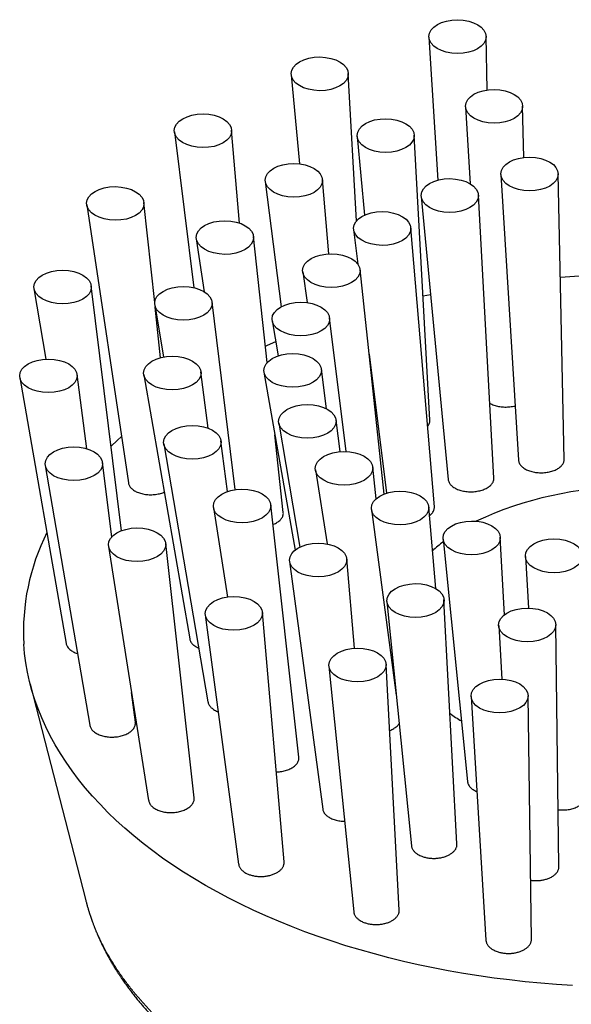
# Model space of a CAD drawing. Header units: millimetres. Extents: x 8 to 1267, y 12 to 1009.
# Tile 64 of 71: x 893 to 925, y 951 to 1008. Entities that reach past the tile are written whole.
import ezdxf

# ---------------------------------------------------------------- set-up
doc = ezdxf.new("R2010")
doc.units = ezdxf.units.MM

msp = doc.modelspace()

# ---------------------------------------------------------------- linework, layer by layer
at = {"color": 7, "linetype": 'Continuous', "lineweight": 30}
for p, q in [((916.773, 1007.167), (917.28, 998.908)), ((920.139, 1004.122), (920.074, 1007.207)), ((908.807, 1005.001), (909.298, 999.849)), ((912.578, 996.55), (912.11, 1005.075)), ((918.887, 1003.142), (919.159, 998.698)), ((922.25, 1000.222), (922.188, 1003.182)), ((905.818, 996.427), (905.365, 1001.803)), ((902.058, 1001.698), (903.188, 992.695)), ((912.621, 1001.435), (913.054, 996.891)), ((916.827, 985.047), (915.924, 1001.508)), ((920.937, 999.232), (921.949, 982.732)), ((924.593, 982.775), (924.243, 999.272)), ((907.312, 998.833), (908.222, 991.591)), ((910.981, 994.651), (910.619, 998.939)), ((916.323, 997.971), (917.883, 981.617)), ((920.528, 981.697), (919.632, 998.044)), ((896.987, 997.481), (899.395, 981.418)), ((900.919, 991.837), (900.296, 997.616)), ((917.085, 980.036), (915.726, 996.156)), ((907.418, 988.363), (906.633, 995.648)), ((912.413, 996.051), (912.664, 994.053)), ((903.323, 995.514), (903.781, 992.462)), ((909.476, 993.602), (909.741, 991.83)), ((914.189, 980.773), (912.791, 993.737)), ((898.998, 978.653), (897.25, 992.797)), ((893.939, 992.64), (894.618, 988.567)), ((916.434, 992.215), (916.863, 992.305)), ((900.926, 991.703), (901.429, 988.683)), ((901.263, 988.646), (900.949, 991.565)), ((905.576, 981.026), (904.237, 991.861)), ((907.71, 990.793), (908.05, 988.751)), ((911.981, 983.232), (911.027, 990.951)), ((913.318, 988.845), (914.326, 980.822)), ((896.991, 983.392), (896.433, 987.675)), ((900.283, 987.661), (902.943, 972.402)), ((904.019, 984.573), (903.595, 987.834)), ((907.237, 987.815), (909.03, 977.531)), ((910.852, 985.701), (910.554, 987.987)), ((893.122, 987.503), (895.801, 972.135)), ((908.089, 984.871), (909.318, 977.712)), ((911.635, 983.224), (911.404, 985.048)), ((908.352, 979.707), (907.868, 984.197)), ((901.44, 983.664), (903.998, 968.758)), ((905.12, 980.914), (904.75, 983.841)), ((898.446, 978.301), (897.902, 982.598)), ((894.592, 982.422), (897.168, 967.41)), ((910.208, 982.164), (910.883, 977.891)), ((913.725, 980.501), (913.52, 982.331)), ((904.317, 979.987), (905.133, 974.823)), ((909.256, 965.573), (907.624, 980.153)), ((913.448, 979.879), (914.884, 969.156)), ((917.168, 975.308), (916.758, 980.02)), ((903.2, 963.227), (901.556, 977.911)), ((917.589, 978.173), (918.999, 964.171)), ((921.135, 973.796), (920.896, 978.274)), ((898.249, 977.745), (900.569, 963.061)), ((908.717, 976.88), (910.632, 962.574)), ((912.47, 971.864), (912.021, 977.02)), ((922.349, 977.161), (922.53, 974.186)), ((914.34, 974.555), (915.76, 960.456)), ((918.394, 960.555), (917.642, 974.656)), ((908.402, 959.524), (907.147, 973.932)), ((903.843, 973.791), (905.772, 959.384)), ((920.804, 973.172), (920.992, 970.077)), ((924.288, 959.245), (924.104, 973.221)), ((910.993, 970.831), (912.422, 956.631)), ((915.052, 956.731), (914.294, 970.931)), ((893.718, 969.789), (896.935, 957.29)), ((899.8, 967.589), (899.584, 969.301)), ((919.21, 969.065), (920.066, 954.99)), ((922.695, 955.039), (922.51, 969.114)), ((896.939, 957.291), (896.94, 957.288))]:
    msp.add_line(p, q, dxfattribs=at)
at = {"color": 7, "linetype": 'Continuous', "lineweight": 30, "flags": 128}
for points in [[(924.37, 993.307), (925.181, 993.356), (925.783, 993.385)], [(907.315, 989.32), (907.431, 989.371), (907.913, 989.578)], [(898.395, 983.532), (898.756, 983.874), (898.994, 984.092)], [(925.063, 952.384), (924.152, 952.441), (923.244, 952.512), (922.339, 952.597), (921.438, 952.696), (920.542, 952.809), (919.652, 952.936), (918.767, 953.076), (917.889, 953.23), (917.018, 953.397), (916.155, 953.578), (915.3, 953.772), (914.454, 953.978), (913.618, 954.198), (912.791, 954.431), (911.976, 954.676), (911.171, 954.934), (910.378, 955.204), (909.598, 955.486), (908.83, 955.78), (908.076, 956.086), (907.336, 956.404), (906.61, 956.732), (905.899, 957.072), (905.203, 957.422), (904.523, 957.783), (903.859, 958.155), (903.213, 958.536), (902.583, 958.927), (901.971, 959.328), (901.377, 959.738), (900.802, 960.158), (900.245, 960.585), (899.708, 961.022), (899.19, 961.466), (898.692, 961.918), (898.215, 962.378), (897.758, 962.845), (897.322, 963.318), (896.908, 963.799), (896.515, 964.285), (896.144, 964.778), (895.794, 965.276), (895.467, 965.779), (895.163, 966.287), (894.881, 966.799), (894.623, 967.316), (894.387, 967.836), (894.175, 968.36), (893.986, 968.887), (893.82, 969.417), (893.678, 969.949), (893.56, 970.483), (893.466, 971.019), (893.396, 971.556), (893.349, 972.094), (893.349, 972.094)]]:
    msp.add_lwpolyline(points, dxfattribs=at)
at = {"color": 7, "linetype": 'Continuous', "lineweight": 30}
for centre, radius, start, end in [((928.321, 960.343), 20.817, 64.6485, 115.0503), ((906.134, 972.812), 12.805, 153.4078, 183.2151), ((923.506, 970.319), 9.7, 127.4704, 132.3007), ((924.753, 977.776), 11.814, 235.092, 238.8829)]:
    msp.add_arc(centre, radius, start, end, dxfattribs=at)
for centre, major_axis, ratio in [((918.423, 1007.198), (1.651, -0.006), 0.591419), ((910.458, 1005.05), (1.653, -0.01), 0.589668), ((920.537, 1003.173), (1.651, -0.006), 0.591419), ((903.71, 1001.762), (1.657, -0.011), 0.587421), ((914.272, 1001.483), (1.653, -0.01), 0.589668), ((922.59, 999.264), (1.654, -0.006), 0.591419), ((908.964, 998.898), (1.657, -0.011), 0.587421), ((917.976, 998.019), (1.656, -0.01), 0.589668), ((898.64, 997.56), (1.66, -0.009), 0.585288), ((914.068, 996.115), (1.659, -0.011), 0.587421), ((904.976, 995.593), (1.66, -0.009), 0.585288), ((911.132, 993.682), (1.662, -0.009), 0.585288), ((895.593, 992.73), (1.662, -0.005), 0.583828), ((902.58, 991.794), (1.662, -0.005), 0.583828), ((909.367, 990.884), (1.664, -0.005), 0.583828), ((901.937, 987.76), (1.662, 0.001), 0.583415), ((908.894, 987.913), (1.665, 0.001), 0.583415), ((894.776, 987.601), (1.662, 0.001), 0.583415), ((909.745, 984.972), (1.664, 0.006), 0.584152), ((903.093, 983.765), (1.661, 0.006), 0.584152), ((896.245, 982.523), (1.661, 0.006), 0.584152), ((911.862, 982.26), (1.662, 0.01), 0.585854), ((905.969, 980.083), (1.659, 0.01), 0.585854), ((915.101, 979.963), (1.658, 0.011), 0.588082), ((919.242, 978.237), (1.655, 0.009), 0.590246), ((899.901, 977.841), (1.659, 0.01), 0.585854), ((910.367, 976.963), (1.656, 0.011), 0.588082), ((924.001, 977.2), (1.653, 0.005), 0.591756), ((915.99, 974.619), (1.653, 0.009), 0.590246), ((905.494, 973.875), (1.656, 0.011), 0.588082), ((922.453, 973.21), (1.651, 0.005), 0.591756), ((912.642, 970.895), (1.653, 0.009), 0.590246), ((920.86, 969.103), (1.651, 0.005), 0.591756)]:
    msp.add_ellipse(centre, major_axis=major_axis, ratio=ratio, dxfattribs=at)
for points, knots in [([(920.291, 986.019), (920.295, 986.016), (920.331, 985.994), (920.373, 985.975), (920.41, 985.958)], [0, 0, 0, 0, 0.113929, 1, 1, 1, 1]), ([(920.41, 985.958), (920.45, 985.941), (920.53, 985.908), (920.661, 985.868), (920.798, 985.837), (920.941, 985.814), (921.088, 985.801), (921.236, 985.798), (921.384, 985.804), (921.529, 985.82), (921.655, 985.841), (921.728, 985.86), (921.757, 985.867)], [0, 0, 0, 0, 0.103827, 0.207983, 0.311808, 0.415654, 0.519833, 0.623676, 0.727145, 0.830945, 0.934413, 1, 1, 1, 1]), ([(916.693, 984.69), (916.701, 984.699), (916.731, 984.733), (916.77, 984.796), (916.807, 984.879), (916.827, 984.963), (916.827, 985.019), (916.827, 985.047)], [0, 0, 0, 0, 0.080332, 0.310862, 0.540668, 0.771418, 1, 1, 1, 1]), ([(921.949, 982.732), (921.952, 982.704), (921.959, 982.648), (921.989, 982.565), (922.034, 982.484), (922.096, 982.405), (922.173, 982.331), (922.262, 982.264), (922.362, 982.204), (922.435, 982.17), (922.472, 982.153)], [0, 0, 0, 0, 0.121874, 0.249241, 0.376205, 0.503514, 0.631229, 0.758537, 0.879269, 1, 1, 1, 1]), ([(922.472, 982.153), (922.513, 982.137), (922.593, 982.104), (922.726, 982.066), (922.865, 982.035), (923.009, 982.014), (923.156, 982.003), (923.305, 982), (923.454, 982.008), (923.599, 982.025), (923.741, 982.051), (923.877, 982.086), (924.004, 982.13), (924.123, 982.181), (924.231, 982.24), (924.327, 982.305), (924.41, 982.376), (924.478, 982.452), (924.532, 982.531), (924.569, 982.614), (924.591, 982.696), (924.592, 982.75), (924.592, 982.775)], [0, 0, 0, 0, 0.050322, 0.100804, 0.151125, 0.201456, 0.251948, 0.302278, 0.35243, 0.402743, 0.452894, 0.502908, 0.553082, 0.603097, 0.653136, 0.703334, 0.753374, 0.80359, 0.853964, 0.904181, 0.954652, 1, 1, 1, 1]), ([(899.397, 981.418), (899.399, 981.401), (899.405, 981.356), (899.433, 981.286), (899.476, 981.209), (899.515, 981.162), (899.534, 981.138)], [0, 0, 0, 0, 0.17252, 0.461948, 0.730973, 1, 1, 1, 1]), ([(917.883, 981.617), (917.883, 981.616), (917.883, 981.586), (917.899, 981.529), (917.931, 981.445), (917.98, 981.366), (918.041, 981.292), (918.092, 981.247), (918.118, 981.224)], [0, 0, 0, 0, 0.006293, 0.20945, 0.41325, 0.61641, 0.808205, 1, 1, 1, 1]), ([(918.118, 981.224), (918.148, 981.201), (918.207, 981.156), (918.313, 981.095), (918.429, 981.041), (918.556, 980.996), (918.69, 980.958), (918.831, 980.93), (918.977, 980.912), (919.126, 980.903), (919.276, 980.903), (919.424, 980.913), (919.57, 980.933), (919.71, 980.962), (919.845, 981), (919.971, 981.046), (920.087, 981.1), (920.192, 981.161), (920.285, 981.228), (920.364, 981.3), (920.429, 981.378), (920.479, 981.458), (920.512, 981.542), (920.529, 981.622), (920.528, 981.674), (920.527, 981.697)], [0, 0, 0, 0, 0.0440834, 0.0883069, 0.1323899, 0.1764789, 0.2207089, 0.2647969, 0.3087628, 0.3528699, 0.3968346, 0.4405746, 0.484455, 0.5281942, 0.5717411, 0.6154273, 0.6589742, 0.7024414, 0.7460472, 0.7895152, 0.8330477, 0.8767183, 0.9202518, 0.9639672, 1, 1, 1, 1]), ([(899.534, 981.138), (899.558, 981.113), (899.606, 981.063), (899.697, 980.995), (899.798, 980.933), (899.912, 980.879), (900.036, 980.832), (900.169, 980.794), (900.308, 980.764), (900.453, 980.744), (900.601, 980.734), (900.75, 980.733), (900.899, 980.743), (901.046, 980.761), (901.188, 980.79), (901.323, 980.828), (901.416, 980.858), (901.46, 980.879), (901.465, 980.881)], [0, 0, 0, 0, 0.066043, 0.132297, 0.198341, 0.264377, 0.330622, 0.396659, 0.462827, 0.529206, 0.595374, 0.661503, 0.727843, 0.79397, 0.859852, 0.925946, 0.991827, 1, 1, 1, 1]), ([(907.752, 979.011), (907.762, 979.015), (907.816, 979.034), (907.902, 979.076), (908.009, 979.137), (908.104, 979.205), (908.184, 979.278), (908.25, 979.356), (908.301, 979.437), (908.336, 979.521), (908.353, 979.606), (908.358, 979.669), (908.352, 979.702), (908.351, 979.707)], [0, 0, 0, 0, 0.026872, 0.133184, 0.239838, 0.346148, 0.452003, 0.558197, 0.664051, 0.769738, 0.875762, 0.981451, 1, 1, 1, 1]), ([(916.801, 979.524), (916.825, 979.542), (916.879, 979.583), (916.947, 979.653), (917.007, 979.732), (917.051, 979.814), (917.078, 979.899), (917.089, 979.973), (917.085, 980.019), (917.083, 980.036)], [0, 0, 0, 0, 0.1245945, 0.2804456, 0.4367932, 0.5926468, 0.7487365, 0.9053216, 1, 1, 1, 1]), ([(902.944, 972.402), (902.948, 972.382), (902.957, 972.334), (902.978, 972.288), (902.99, 972.263)], [0, 0, 0, 0, 0.438775, 1, 1, 1, 1]), ([(902.99, 972.263), (903.006, 972.235), (903.037, 972.181), (903.103, 972.104), (903.183, 972.031), (903.277, 971.965), (903.37, 971.911), (903.437, 971.883), (903.464, 971.871)], [0, 0, 0, 0, 0.175639, 0.351841, 0.527483, 0.703091, 0.879258, 1, 1, 1, 1]), ([(895.802, 972.136), (895.804, 972.122), (895.81, 972.082), (895.827, 972.043), (895.838, 972.017)], [0, 0, 0, 0, 0.337759, 1, 1, 1, 1]), ([(895.838, 972.017), (895.852, 971.989), (895.88, 971.934), (895.943, 971.856), (896.019, 971.783), (896.109, 971.715), (896.211, 971.654), (896.325, 971.601), (896.408, 971.567), (896.455, 971.554), (896.457, 971.553)], [0, 0, 0, 0, 0.141517, 0.283488, 0.425007, 0.566501, 0.708443, 0.84994, 0.991936, 1, 1, 1, 1]), ([(903.999, 968.759), (904, 968.752), (904.004, 968.717), (904.027, 968.653), (904.068, 968.572), (904.123, 968.496), (904.169, 968.45), (904.192, 968.427)], [0, 0, 0, 0, 0.054635, 0.300569, 0.545717, 0.772858, 1, 1, 1, 1]), ([(904.192, 968.427), (904.219, 968.403), (904.275, 968.355), (904.374, 968.292), (904.48, 968.236), (904.557, 968.207), (904.593, 968.193)], [0, 0, 0, 0, 0.257152, 0.515129, 0.772286, 1, 1, 1, 1]), ([(897.17, 967.41), (897.17, 967.405), (897.174, 967.37), (897.196, 967.307), (897.237, 967.226), (897.291, 967.15), (897.337, 967.104), (897.36, 967.081)], [0, 0, 0, 0, 0.048725, 0.296186, 0.542855, 0.771427, 1, 1, 1, 1]), ([(897.36, 967.081), (897.387, 967.057), (897.442, 967.01), (897.541, 966.946), (897.651, 966.889), (897.772, 966.84), (897.901, 966.799), (898.037, 966.767), (898.18, 966.745), (898.326, 966.732), (898.474, 966.729), (898.623, 966.736), (898.77, 966.752), (898.914, 966.778), (899.052, 966.814), (899.183, 966.859), (899.305, 966.911), (899.417, 966.972), (899.517, 967.039), (899.604, 967.113), (899.676, 967.191), (899.733, 967.274), (899.774, 967.359), (899.798, 967.446), (899.807, 967.523), (899.8, 967.571), (899.798, 967.589)], [0, 0, 0, 0, 0.042031, 0.084196, 0.126227, 0.16825, 0.210407, 0.252431, 0.294609, 0.336919, 0.379097, 0.42149, 0.464016, 0.506409, 0.54893, 0.591588, 0.634109, 0.676618, 0.719263, 0.761771, 0.80413, 0.846626, 0.888984, 0.931126, 0.973403, 1, 1, 1, 1]), ([(914.498, 967.112), (914.54, 967.128), (914.624, 967.161), (914.737, 967.222), (914.839, 967.288), (914.928, 967.362), (915, 967.435), (915.035, 967.486), (915.05, 967.508)], [0, 0, 0, 0, 0.1713, 0.343434, 0.515807, 0.68873, 0.861099, 1, 1, 1, 1]), ([(907.95, 964.715), (907.984, 964.716), (908.067, 964.718), (908.199, 964.732), (908.343, 964.756), (908.482, 964.79), (908.614, 964.833), (908.738, 964.885), (908.852, 964.945), (908.954, 965.011), (909.044, 965.084), (909.119, 965.162), (909.179, 965.245), (909.223, 965.331), (909.25, 965.419), (909.261, 965.5), (909.256, 965.551), (909.254, 965.573)], [0, 0, 0, 0, 0.047062, 0.116161, 0.185479, 0.25458, 0.323977, 0.393595, 0.462992, 0.532488, 0.602207, 0.671702, 0.741056, 0.810632, 0.879984, 0.949019, 1, 1, 1, 1]), ([(919.001, 964.171), (919.002, 964.16), (919.004, 964.119), (919.025, 964.049), (919.065, 963.962), (919.121, 963.879), (919.193, 963.801), (919.278, 963.728), (919.375, 963.663), (919.464, 963.614), (919.523, 963.589), (919.544, 963.58)], [0, 0, 0, 0, 0.047959, 0.176076, 0.304604, 0.432718, 0.560214, 0.688119, 0.815612, 0.93455, 1, 1, 1, 1]), ([(900.832, 962.664), (900.863, 962.642), (900.925, 962.597), (901.034, 962.539), (901.152, 962.488), (901.28, 962.446), (901.415, 962.412), (901.556, 962.387), (901.701, 962.373), (901.849, 962.368), (901.997, 962.373), (902.144, 962.388), (902.288, 962.412), (902.427, 962.446), (902.559, 962.489), (902.682, 962.54), (902.796, 962.6), (902.898, 962.666), (902.987, 962.739), (903.063, 962.817), (903.122, 962.899), (903.167, 962.985), (903.194, 963.073), (903.206, 963.154), (903.201, 963.205), (903.198, 963.227)], [0, 0, 0, 0, 0.04361, 0.08736, 0.130971, 0.174575, 0.218317, 0.261923, 0.305657, 0.349529, 0.393265, 0.43723, 0.481335, 0.525302, 0.569457, 0.613753, 0.657909, 0.702129, 0.74649, 0.790709, 0.83484, 0.879112, 0.923241, 0.967169, 1, 1, 1, 1]), ([(924.244, 962.535), (924.267, 962.532), (924.337, 962.522), (924.459, 962.517), (924.607, 962.519), (924.754, 962.531), (924.897, 962.552), (925.037, 962.584), (925.169, 962.624), (925.294, 962.673), (925.409, 962.73), (925.513, 962.795), (925.604, 962.867), (925.682, 962.944), (925.745, 963.026), (925.792, 963.112), (925.823, 963.2), (925.838, 963.274), (925.835, 963.317), (925.835, 963.331)], [0, 0, 0, 0, 0.029002, 0.091429, 0.154054, 0.216481, 0.278945, 0.341606, 0.404071, 0.466775, 0.529677, 0.592383, 0.655421, 0.718659, 0.781698, 0.845016, 0.908536, 0.971854, 1, 1, 1, 1]), ([(900.57, 963.061), (900.57, 963.058), (900.572, 963.027), (900.593, 962.967), (900.631, 962.882), (900.686, 962.803), (900.752, 962.73), (900.805, 962.686), (900.832, 962.664)], [0, 0, 0, 0, 0.016354, 0.218688, 0.421671, 0.624002, 0.812001, 1, 1, 1, 1]), ([(910.634, 962.574), (910.637, 962.553), (910.644, 962.503), (910.675, 962.424), (910.722, 962.34), (910.786, 962.261), (910.863, 962.188), (910.95, 962.122), (911.015, 962.084), (911.048, 962.064)], [0, 0, 0, 0, 0.108651, 0.261282, 0.413127, 0.56546, 0.717302, 0.858651, 1, 1, 1, 1]), ([(911.048, 962.064), (911.085, 962.046), (911.159, 962.008), (911.284, 961.961), (911.415, 961.922), (911.554, 961.893), (911.698, 961.874), (911.812, 961.864), (911.878, 961.865), (911.895, 961.865)], [0, 0, 0, 0, 0.157389, 0.31528, 0.47267, 0.630041, 0.787913, 0.945287, 1, 1, 1, 1]), ([(915.761, 960.456), (915.762, 960.445), (915.765, 960.411), (915.779, 960.356), (915.804, 960.291), (915.839, 960.227), (915.883, 960.165), (915.935, 960.106), (915.994, 960.05), (916.063, 959.997), (916.144, 959.944), (916.241, 959.892), (916.316, 959.861), (916.354, 959.845)], [0, 0, 0, 0, 0.047066, 0.136913, 0.22676, 0.319242, 0.411724, 0.501134, 0.590545, 0.68258, 0.774615, 0.886678, 1, 1, 1, 1]), ([(916.354, 959.845), (916.385, 959.834), (916.447, 959.811), (916.547, 959.783), (916.65, 959.76), (916.757, 959.742), (916.865, 959.73), (916.974, 959.723), (917.086, 959.721), (917.197, 959.726), (917.306, 959.736), (917.413, 959.751), (917.52, 959.772), (917.623, 959.798), (917.721, 959.829), (917.816, 959.865), (917.905, 959.906), (917.989, 959.951), (918.066, 960), (918.136, 960.053), (918.199, 960.109), (918.254, 960.169), (918.3, 960.23), (918.337, 960.294), (918.366, 960.36), (918.385, 960.427), (918.395, 960.492), (918.394, 960.535), (918.394, 960.555)], [0, 0, 0, 0, 0.037806, 0.075611, 0.114516, 0.153422, 0.191227, 0.229032, 0.267931, 0.306831, 0.34471, 0.382589, 0.421559, 0.460528, 0.498592, 0.536656, 0.575814, 0.614972, 0.653229, 0.691487, 0.730849, 0.77021, 0.808585, 0.84696, 0.88645, 0.92594, 0.964305, 1, 1, 1, 1]), ([(905.773, 959.384), (905.774, 959.379), (905.776, 959.35), (905.79, 959.3), (905.815, 959.235), (905.85, 959.172), (905.892, 959.112), (905.944, 959.053), (906.01, 958.993), (906.089, 958.932), (906.154, 958.894), (906.187, 958.875)], [0, 0, 0, 0, 0.0287464, 0.1450121, 0.2612775, 0.3736461, 0.4860144, 0.601679, 0.7173433, 0.8578867, 1, 1, 1, 1]), ([(906.187, 958.875), (906.215, 958.861), (906.269, 958.833), (906.359, 958.796), (906.454, 958.762), (906.554, 958.734), (906.656, 958.712), (906.762, 958.694), (906.871, 958.682), (906.981, 958.675), (907.091, 958.674), (907.201, 958.679), (907.312, 958.689), (907.42, 958.704), (907.526, 958.725), (907.629, 958.751), (907.728, 958.783), (907.824, 958.819), (907.913, 958.86), (907.996, 958.905), (908.074, 958.954), (908.145, 959.007), (908.207, 959.063), (908.262, 959.122), (908.309, 959.184), (908.347, 959.248), (908.375, 959.313), (908.394, 959.379), (908.404, 959.446), (908.406, 959.495), (908.402, 959.52), (908.402, 959.524)], [0, 0, 0, 0, 0.034773, 0.069547, 0.105332, 0.141117, 0.17589, 0.210663, 0.246441, 0.282219, 0.31708, 0.351941, 0.387804, 0.423668, 0.458708, 0.493748, 0.529797, 0.565845, 0.601051, 0.636258, 0.672482, 0.708706, 0.743991, 0.779277, 0.815589, 0.851902, 0.887146, 0.922389, 0.958664, 0.994939, 1, 1, 1, 1]), ([(922.65, 958.458), (922.655, 958.457), (922.695, 958.45), (922.773, 958.443), (922.882, 958.435), (922.992, 958.434), (923.103, 958.439), (923.213, 958.449), (923.32, 958.464), (923.425, 958.485), (923.528, 958.511), (923.626, 958.543), (923.719, 958.579), (923.807, 958.619), (923.89, 958.665), (923.967, 958.714), (924.036, 958.767), (924.097, 958.823), (924.151, 958.882), (924.197, 958.944), (924.233, 959.008), (924.261, 959.073), (924.279, 959.14), (924.288, 959.198), (924.287, 959.233), (924.286, 959.245)], [0, 0, 0, 0, 0.005718, 0.052243, 0.097454, 0.142666, 0.18919, 0.235714, 0.280957, 0.326201, 0.372749, 0.419298, 0.464717, 0.510137, 0.556862, 0.603588, 0.649247, 0.694906, 0.741881, 0.788855, 0.834712, 0.880569, 0.927754, 0.974939, 1, 1, 1, 1]), ([(896.935, 957.29), (896.942, 957.263), (896.957, 957.207), (896.979, 957.127), (897.001, 957.046), (897.022, 956.969), (897.043, 956.896), (897.063, 956.83), (897.08, 956.773), (897.094, 956.725), (897.108, 956.68), (897.122, 956.635), (897.142, 956.57), (897.17, 956.485), (897.204, 956.381), (897.241, 956.272), (897.28, 956.159), (897.318, 956.054), (897.353, 955.96), (897.382, 955.881), (897.41, 955.81), (897.435, 955.745), (897.459, 955.684), (897.483, 955.623), (897.51, 955.557), (897.539, 955.486), (897.569, 955.413), (897.6, 955.341), (897.634, 955.262), (897.673, 955.172), (897.72, 955.068), (897.77, 954.959), (897.82, 954.851), (897.865, 954.756), (897.904, 954.677), (897.935, 954.615), (897.963, 954.558), (897.988, 954.509), (898.012, 954.461), (898.038, 954.41), (898.068, 954.351), (898.103, 954.286), (898.139, 954.217), (898.176, 954.148), (898.213, 954.08), (898.249, 954.015), (898.283, 953.954), (898.313, 953.9), (898.34, 953.854), (898.362, 953.816), (898.385, 953.775), (898.412, 953.728), (898.447, 953.669), (898.487, 953.602), (898.532, 953.526), (898.584, 953.44), (898.644, 953.343), (898.705, 953.246), (898.762, 953.156), (898.811, 953.08), (898.854, 953.014), (898.895, 952.952), (898.937, 952.89), (898.981, 952.824), (899.04, 952.737), (899.113, 952.632), (899.198, 952.511), (899.281, 952.395), (899.362, 952.285), (899.439, 952.181), (899.516, 952.079), (899.597, 951.973), (899.685, 951.861), (899.776, 951.746), (899.868, 951.631), (899.959, 951.521), (900.047, 951.415), (900.132, 951.314), (900.214, 951.218), (900.299, 951.121), (900.387, 951.021), (900.478, 950.919), (900.571, 950.817), (900.663, 950.717), (900.752, 950.621), (900.84, 950.529), (900.924, 950.441), (901.009, 950.354), (901.095, 950.265), (901.187, 950.173), (901.271, 950.089), (901.348, 950.014), (901.414, 949.949), (901.485, 949.882), (901.558, 949.811), (901.63, 949.743), (901.696, 949.681), (901.753, 949.629), (901.796, 949.589), (901.828, 949.56), (901.852, 949.538), (901.876, 949.516), (901.904, 949.49), (901.936, 949.461), (901.982, 949.42), (902.043, 949.365), (902.12, 949.296), (902.227, 949.202), (902.362, 949.085), (902.526, 948.945), (902.66, 948.833), (902.76, 948.75), (902.82, 948.701), (902.876, 948.655), (902.925, 948.616), (902.966, 948.583), (902.999, 948.556), (903.024, 948.536), (903.043, 948.521), (903.059, 948.508), (903.078, 948.493), (903.108, 948.47), (903.15, 948.437), (903.206, 948.392), (903.273, 948.341), (903.358, 948.275), (903.455, 948.201), (903.567, 948.115), (903.68, 948.031), (903.793, 947.947), (903.906, 947.865), (904.024, 947.78), (904.15, 947.69), (904.285, 947.595), (904.398, 947.516), (904.483, 947.457), (904.534, 947.422), (904.576, 947.394), (904.608, 947.372), (904.632, 947.356), (904.652, 947.342), (904.677, 947.326), (904.712, 947.302), (904.757, 947.272), (904.814, 947.234), (904.881, 947.189), (904.956, 947.14), (905.035, 947.089), (905.114, 947.038), (905.192, 946.987), (905.27, 946.937), (905.429, 946.836), (905.669, 946.687), (905.991, 946.492), (906.232, 946.35), (906.392, 946.258), (906.47, 946.213), (906.546, 946.17), (906.615, 946.131), (906.674, 946.098), (906.717, 946.073), (906.746, 946.057), (906.765, 946.047), (906.78, 946.038), (906.798, 946.028), (906.821, 946.015), (906.856, 945.996), (906.906, 945.969), (906.971, 945.933), (907.049, 945.89), (907.14, 945.841), (907.243, 945.786), (907.359, 945.724), (907.487, 945.657), (907.626, 945.584), (907.772, 945.509), (907.921, 945.434), (908.071, 945.359), (908.222, 945.284), (908.46, 945.167), (908.789, 945.01), (909.239, 944.803), (909.719, 944.59), (910.233, 944.371), (910.695, 944.183), (911.101, 944.023), (911.447, 943.891), (911.787, 943.765), (912.118, 943.646), (912.439, 943.533), (912.75, 943.426), (913.051, 943.326), (913.296, 943.246), (913.487, 943.186), (913.625, 943.142), (913.755, 943.102), (913.872, 943.066), (913.971, 943.035), (914.053, 943.011), (914.117, 942.991), (914.165, 942.977), (914.207, 942.964), (914.255, 942.95), (914.32, 942.931), (914.403, 942.907), (914.504, 942.877), (914.623, 942.843), (914.761, 942.804), (914.918, 942.759), (915.093, 942.711), (915.288, 942.658), (915.484, 942.605), (915.681, 942.554), (915.874, 942.504), (916.079, 942.452), (916.297, 942.398), (916.648, 942.313), (917.128, 942.201), (917.731, 942.069), (918.325, 941.947), (918.91, 941.835), (919.486, 941.732), (920.052, 941.637), (920.627, 941.548), (921.208, 941.464), (921.794, 941.387), (922.368, 941.318), (922.927, 941.257), (923.523, 941.199), (924.159, 941.145), (924.836, 941.095), (925.505, 941.056), (926.167, 941.024), (926.82, 941.002), (927.464, 940.988), (928.046, 940.982), (928.567, 940.982), (929.031, 940.986), (929.5, 940.994), (929.984, 941.007), (930.487, 941.025), (931, 941.049), (931.521, 941.078), (932.05, 941.112), (932.595, 941.154), (933.158, 941.202), (933.718, 941.257), (934.275, 941.317), (934.828, 941.384), (935.394, 941.458), (935.971, 941.54), (936.561, 941.631), (937.162, 941.731), (937.672, 941.823), (938.087, 941.902), (938.4, 941.963), (938.704, 942.025), (938.996, 942.087), (939.276, 942.148), (939.558, 942.211), (939.842, 942.276), (940.125, 942.343), (940.392, 942.408), (940.645, 942.471), (940.885, 942.532), (941.111, 942.591), (941.319, 942.646), (941.511, 942.698), (941.686, 942.747), (941.844, 942.791), (941.983, 942.83), (942.103, 942.865), (942.204, 942.894), (942.293, 942.92), (942.368, 942.943), (942.434, 942.962), (942.49, 942.979), (942.547, 942.996), (942.615, 943.016), (942.702, 943.043), (942.803, 943.074), (942.928, 943.112), (943.074, 943.158), (943.244, 943.212), (943.431, 943.272), (943.636, 943.339), (943.859, 943.413), (944.096, 943.494), (944.346, 943.58), (944.649, 943.688), (944.998, 943.815), (945.386, 943.961), (945.766, 944.109), (946.136, 944.257), (946.495, 944.405), (946.844, 944.554), (947.183, 944.702), (947.5, 944.845), (947.795, 944.981), (948.07, 945.11), (948.337, 945.239), (948.576, 945.357), (948.785, 945.463), (948.962, 945.553), (949.125, 945.638), (949.265, 945.711), (949.382, 945.773), (949.481, 945.826), (949.571, 945.875), (949.654, 945.92), (949.728, 945.961), (949.785, 945.992), (949.824, 946.013), (949.847, 946.026), (949.869, 946.039), (949.895, 946.053), (949.93, 946.073), (949.976, 946.098), (950.032, 946.13), (950.098, 946.167), (950.214, 946.233), (950.374, 946.325), (950.572, 946.441), (950.764, 946.556), (950.949, 946.668), (951.127, 946.778), (951.299, 946.886), (951.468, 946.994), (951.636, 947.102), (951.768, 947.19), (951.863, 947.253), (951.92, 947.291), (951.969, 947.323), (952.004, 947.347), (952.027, 947.363), (952.045, 947.375), (952.066, 947.389), (952.095, 947.409), (952.134, 947.435), (952.181, 947.468), (952.269, 947.529), (952.392, 947.614), (952.549, 947.725), (952.7, 947.834), (952.846, 947.94), (952.978, 948.038), (953.096, 948.127), (953.202, 948.207), (953.297, 948.279), (953.377, 948.341), (953.443, 948.393), (953.498, 948.436), (953.546, 948.474), (953.589, 948.508), (953.632, 948.542), (953.675, 948.577), (953.724, 948.616), (953.778, 948.659), (953.84, 948.71), (953.911, 948.768), (953.987, 948.832), (954.121, 948.943), (954.308, 949.102), (954.491, 949.262), (954.615, 949.373), (954.679, 949.43), (954.732, 949.478), (954.777, 949.519), (954.812, 949.551), (954.843, 949.579), (954.876, 949.61), (954.916, 949.647), (954.965, 949.693), (955.022, 949.746), (955.086, 949.806), (955.169, 949.886), (955.267, 949.98), (955.374, 950.085), (955.481, 950.192), (955.59, 950.301), (955.701, 950.416), (955.812, 950.531), (955.961, 950.69), (956.151, 950.895), (956.366, 951.137), (956.572, 951.378), (956.772, 951.619), (956.972, 951.87), (957.164, 952.119), (957.311, 952.316), (957.421, 952.469), (957.503, 952.585), (957.587, 952.705), (957.657, 952.807), (957.712, 952.889), (957.751, 952.948), (957.788, 953.004), (957.825, 953.06), (957.864, 953.12), (957.915, 953.2), (957.977, 953.297), (958.043, 953.405), (958.105, 953.505), (958.16, 953.597), (958.208, 953.679), (958.249, 953.75), (958.282, 953.805), (958.308, 953.852), (958.333, 953.896), (958.363, 953.949), (958.397, 954.009), (958.43, 954.07), (958.464, 954.131), (958.496, 954.191), (958.529, 954.254), (958.563, 954.317), (958.596, 954.382), (958.628, 954.443), (958.656, 954.499), (958.681, 954.549), (958.711, 954.609), (958.749, 954.684), (958.793, 954.775), (958.839, 954.873), (958.887, 954.975), (958.936, 955.084), (958.986, 955.195), (959.034, 955.306), (959.08, 955.413), (959.122, 955.514), (959.16, 955.608), (959.196, 955.697), (959.231, 955.787), (959.267, 955.883), (959.307, 955.989), (959.349, 956.104), (959.391, 956.222), (959.43, 956.336), (959.466, 956.445), (959.497, 956.539), (959.521, 956.616), (959.539, 956.673), (959.555, 956.726), (959.572, 956.78), (959.59, 956.841), (959.61, 956.91), (959.631, 956.985), (959.653, 957.062), (959.674, 957.14), (959.694, 957.215), (959.707, 957.266), (959.714, 957.29)], [0, 0, 0, 0, 0.001278, 0.002597, 0.00396, 0.00537, 0.00674, 0.007951, 0.008946, 0.009799, 0.010536, 0.011322, 0.012185, 0.013888, 0.015703, 0.017618, 0.019623, 0.021658, 0.023206, 0.0246, 0.025859, 0.027009, 0.028051, 0.029126, 0.030296, 0.03161, 0.03294, 0.034232, 0.035496, 0.03723, 0.039141, 0.041165, 0.043153, 0.0451, 0.046352, 0.047516, 0.048551, 0.049458, 0.050268, 0.051198, 0.052289, 0.053538, 0.054843, 0.056132, 0.057403, 0.058658, 0.059811, 0.060831, 0.061697, 0.062408, 0.063007, 0.063984, 0.065108, 0.066378, 0.067804, 0.069439, 0.071287, 0.073348, 0.075033, 0.076497, 0.077721, 0.078863, 0.080074, 0.081354, 0.082704, 0.085167, 0.087542, 0.089826, 0.092, 0.094046, 0.096009, 0.098118, 0.100405, 0.102767, 0.10508, 0.107342, 0.109507, 0.111544, 0.113509, 0.115447, 0.117533, 0.119703, 0.121833, 0.12392, 0.125948, 0.1279, 0.129741, 0.131564, 0.133447, 0.135394, 0.137501, 0.138835, 0.140239, 0.141711, 0.143252, 0.14481, 0.146175, 0.147323, 0.148255, 0.148811, 0.14925, 0.149714, 0.150271, 0.150921, 0.151663, 0.153017, 0.154593, 0.156258, 0.159316, 0.162484, 0.165763, 0.166958, 0.168134, 0.169179, 0.170083, 0.170846, 0.171469, 0.171927, 0.172259, 0.172492, 0.172828, 0.173311, 0.174119, 0.175155, 0.176419, 0.177752, 0.179767, 0.181687, 0.183792, 0.185769, 0.187695, 0.189746, 0.191931, 0.194249, 0.196689, 0.197719, 0.198586, 0.199291, 0.199834, 0.200214, 0.200463, 0.20087, 0.201453, 0.202214, 0.203152, 0.204291, 0.205584, 0.206887, 0.208183, 0.209469, 0.210748, 0.212018, 0.217221, 0.222302, 0.22734, 0.228544, 0.229745, 0.230945, 0.232064, 0.232959, 0.233626, 0.234066, 0.234292, 0.234481, 0.234753, 0.235109, 0.235549, 0.23636, 0.237357, 0.23854, 0.239909, 0.241463, 0.243204, 0.24511, 0.247197, 0.249391, 0.251583, 0.253772, 0.255958, 0.258142, 0.264132, 0.270102, 0.277182, 0.284232, 0.291253, 0.295938, 0.300566, 0.305042, 0.309364, 0.313532, 0.317546, 0.321406, 0.325112, 0.326914, 0.328677, 0.330363, 0.331839, 0.333093, 0.334109, 0.33491, 0.335501, 0.335922, 0.336501, 0.337307, 0.33834, 0.3396, 0.341088, 0.342804, 0.344746, 0.346916, 0.349313, 0.351937, 0.354159, 0.35652, 0.359022, 0.361664, 0.364443, 0.371784, 0.378976, 0.386017, 0.392909, 0.399651, 0.406244, 0.412688, 0.419603, 0.426337, 0.432891, 0.439265, 0.445458, 0.453207, 0.460851, 0.468392, 0.475828, 0.48316, 0.490388, 0.497513, 0.502735, 0.507899, 0.5131, 0.518524, 0.524178, 0.53006, 0.535816, 0.541777, 0.547941, 0.554309, 0.56088, 0.567032, 0.573352, 0.579841, 0.586498, 0.593324, 0.60032, 0.607484, 0.611227, 0.614961, 0.618567, 0.622038, 0.625375, 0.628579, 0.632183, 0.635601, 0.638833, 0.641879, 0.64484, 0.647601, 0.650163, 0.652524, 0.654685, 0.656647, 0.658408, 0.659847, 0.661117, 0.66222, 0.663154, 0.663952, 0.664665, 0.665261, 0.666114, 0.667224, 0.668534, 0.669941, 0.671931, 0.674085, 0.676405, 0.679074, 0.681933, 0.684981, 0.68822, 0.691648, 0.696811, 0.701975, 0.707047, 0.712028, 0.716917, 0.721715, 0.726422, 0.731038, 0.735023, 0.738938, 0.742783, 0.746547, 0.749339, 0.751943, 0.754358, 0.756584, 0.758169, 0.759643, 0.761004, 0.762254, 0.763392, 0.764397, 0.764827, 0.76518, 0.765461, 0.765834, 0.766375, 0.76707, 0.767927, 0.768946, 0.770127, 0.773271, 0.776381, 0.779407, 0.782349, 0.785207, 0.78798, 0.790662, 0.793499, 0.796224, 0.797264, 0.798242, 0.799058, 0.79971, 0.800009, 0.800257, 0.800592, 0.801083, 0.801729, 0.802531, 0.803488, 0.806231, 0.808808, 0.811587, 0.814143, 0.816475, 0.818582, 0.82047, 0.822172, 0.823693, 0.824821, 0.825825, 0.826704, 0.827459, 0.828199, 0.829063, 0.829899, 0.830901, 0.83207, 0.833406, 0.834889, 0.836403, 0.841007, 0.845709, 0.84715, 0.848413, 0.849491, 0.850384, 0.851092, 0.851613, 0.852263, 0.853088, 0.854087, 0.855259, 0.856606, 0.858019, 0.860466, 0.862726, 0.8648, 0.867337, 0.869762, 0.872125, 0.874644, 0.87978, 0.885064, 0.889679, 0.894584, 0.899869, 0.904854, 0.909467, 0.911648, 0.913923, 0.916284, 0.918697, 0.919897, 0.921039, 0.922122, 0.923157, 0.9243, 0.925599, 0.927792, 0.929866, 0.931783, 0.933543, 0.935104, 0.936443, 0.937561, 0.938258, 0.939084, 0.94007, 0.941214, 0.942473, 0.943528, 0.94464, 0.94581, 0.947036, 0.948191, 0.949427, 0.950434, 0.951288, 0.952194, 0.953743, 0.955465, 0.957207, 0.959099, 0.961079, 0.963141, 0.965184, 0.967103, 0.968936, 0.970642, 0.972155, 0.973722, 0.975411, 0.977285, 0.979377, 0.981531, 0.983521, 0.985385, 0.987263, 0.988359, 0.989359, 0.990254, 0.991159, 0.992255, 0.993546, 0.994941, 0.996381, 0.997702, 0.998907, 1, 1, 1, 1]), ([(912.424, 956.632), (912.424, 956.62), (912.427, 956.586), (912.442, 956.531), (912.467, 956.466), (912.502, 956.402), (912.546, 956.34), (912.598, 956.281), (912.657, 956.226), (912.725, 956.173), (912.807, 956.12), (912.903, 956.067), (912.979, 956.036), (913.017, 956.021)], [0, 0, 0, 0, 0.04811, 0.137858, 0.227606, 0.319987, 0.412368, 0.501681, 0.590994, 0.682929, 0.774863, 0.886802, 1, 1, 1, 1]), ([(913.017, 956.021), (913.048, 956.01), (913.11, 955.987), (913.209, 955.959), (913.312, 955.936), (913.419, 955.918), (913.527, 955.906), (913.636, 955.899), (913.747, 955.898), (913.858, 955.902), (913.967, 955.912), (914.074, 955.928), (914.18, 955.949), (914.283, 955.975), (914.382, 956.006), (914.475, 956.042), (914.565, 956.082), (914.649, 956.128), (914.725, 956.177), (914.795, 956.229), (914.858, 956.286), (914.912, 956.345), (914.958, 956.406), (914.995, 956.47), (915.024, 956.536), (915.043, 956.603), (915.053, 956.668), (915.052, 956.71), (915.051, 956.731)], [0, 0, 0, 0, 0.037824, 0.075648, 0.114572, 0.153496, 0.191319, 0.229142, 0.26806, 0.306979, 0.344876, 0.382774, 0.421762, 0.46075, 0.498831, 0.536912, 0.576089, 0.615265, 0.653539, 0.691814, 0.731193, 0.770572, 0.808965, 0.847357, 0.886864, 0.926372, 0.964754, 1, 1, 1, 1]), ([(920.067, 954.99), (920.068, 954.97), (920.072, 954.927), (920.09, 954.863), (920.116, 954.798), (920.151, 954.734), (920.196, 954.672), (920.249, 954.613), (920.31, 954.557), (920.378, 954.504), (920.454, 954.455), (920.544, 954.406), (920.649, 954.359), (920.73, 954.332), (920.77, 954.318)], [0, 0, 0, 0, 0.072275, 0.154266, 0.233878, 0.313489, 0.395431, 0.477373, 0.556676, 0.635979, 0.717611, 0.799242, 0.899054, 1, 1, 1, 1]), ([(920.77, 954.318), (920.803, 954.308), (920.868, 954.289), (920.971, 954.267), (921.078, 954.249), (921.187, 954.237), (921.296, 954.23), (921.406, 954.229), (921.517, 954.234), (921.626, 954.244), (921.733, 954.26), (921.838, 954.281), (921.94, 954.307), (922.038, 954.339), (922.131, 954.375), (922.219, 954.415), (922.302, 954.461), (922.378, 954.51), (922.446, 954.563), (922.507, 954.619), (922.561, 954.678), (922.606, 954.74), (922.642, 954.804), (922.669, 954.869), (922.687, 954.936), (922.696, 954.993), (922.695, 955.027), (922.694, 955.039)], [0, 0, 0, 0, 0.040022, 0.080044, 0.121229, 0.162413, 0.202435, 0.242457, 0.283641, 0.324824, 0.364875, 0.404926, 0.446132, 0.487338, 0.527545, 0.567752, 0.609115, 0.650478, 0.690896, 0.731314, 0.772896, 0.814479, 0.855071, 0.895664, 0.937432, 0.9792, 1, 1, 1, 1])]:
    msp.add_open_spline(points, degree=3, knots=knots, dxfattribs=at)
at = {"color": 252, "linetype": 'Continuous', "lineweight": 0}
msp.add_open_spline([(896.94, 957.288), (896.959, 957.209), (897.026, 956.936), (897.174, 956.472), (897.38, 955.899), (897.613, 955.345), (897.866, 954.812), (898.137, 954.299), (898.433, 953.79), (898.753, 953.287), (899.098, 952.789), (899.479, 952.282), (899.897, 951.768), (900.355, 951.247), (900.841, 950.735), (901.354, 950.233), (901.894, 949.74), (902.46, 949.257), (903.035, 948.798), (903.616, 948.362), (904.2, 947.948), (904.804, 947.545), (905.428, 947.152), (906.071, 946.77), (906.753, 946.388), (907.474, 946.007), (908.236, 945.629), (909.019, 945.265), (909.82, 944.916), (910.64, 944.582), (911.477, 944.263), (912.307, 943.968), (913.127, 943.696), (913.936, 943.446), (914.757, 943.209), (915.589, 942.986), (916.432, 942.778), (917.31, 942.578), (918.225, 942.388), (919.175, 942.21), (920.135, 942.05), (921.103, 941.908), (922.077, 941.784), (923.058, 941.677), (924.017, 941.592), (924.952, 941.525), (925.863, 941.476), (926.775, 941.442), (927.689, 941.423), (928.603, 941.42), (929.545, 941.433), (930.513, 941.463), (931.507, 941.513), (932.498, 941.581), (933.485, 941.667), (934.466, 941.771), (935.442, 941.894), (936.383, 942.03), (937.291, 942.179), (938.164, 942.338), (939.029, 942.512), (939.885, 942.7), (940.732, 942.903), (941.594, 943.127), (942.469, 943.373), (943.355, 943.642), (944.226, 943.928), (945.081, 944.229), (945.92, 944.547), (946.742, 944.879), (947.523, 945.217), (948.264, 945.559), (948.967, 945.902), (949.654, 946.257), (950.322, 946.624), (950.972, 947.002), (951.623, 947.402), (952.271, 947.826), (952.914, 948.275), (953.533, 948.734), (954.127, 949.205), (954.695, 949.687), (955.238, 950.179), (955.739, 950.667), (956.202, 951.149), (956.628, 951.625), (957.031, 952.107), (957.409, 952.596), (957.764, 953.092), (958.104, 953.608), (958.427, 954.146), (958.73, 954.704), (959.002, 955.268), (959.244, 955.837), (959.455, 956.41), (959.611, 956.894), (959.684, 957.188), (959.709, 957.289)], degree=3, knots=[0, 0, 0, 0, 0.004553, 0.015611, 0.026669, 0.037727, 0.047864, 0.058, 0.068137, 0.078274, 0.08841, 0.098547, 0.109605, 0.120663, 0.131721, 0.142779, 0.153837, 0.164895, 0.175953, 0.186089, 0.196226, 0.206362, 0.216499, 0.226635, 0.236772, 0.24783, 0.258888, 0.269946, 0.281004, 0.292062, 0.30312, 0.314178, 0.324314, 0.334451, 0.344588, 0.354724, 0.364861, 0.374997, 0.386055, 0.397113, 0.408171, 0.419229, 0.430287, 0.441345, 0.452403, 0.46254, 0.472676, 0.482813, 0.492949, 0.503086, 0.513223, 0.524281, 0.535339, 0.546397, 0.557455, 0.568513, 0.579571, 0.590629, 0.600765, 0.610902, 0.621038, 0.631175, 0.641311, 0.651448, 0.662506, 0.673564, 0.684622, 0.69568, 0.706738, 0.717796, 0.728854, 0.73899, 0.749127, 0.759263, 0.7694, 0.779537, 0.789673, 0.800731, 0.811789, 0.822847, 0.833905, 0.844963, 0.856021, 0.867079, 0.877216, 0.887352, 0.897489, 0.907625, 0.917762, 0.927898, 0.938956, 0.950014, 0.961072, 0.97213, 0.983188, 0.994246, 1, 1, 1, 1], dxfattribs=at)

doc.saveas('drawing.dxf')
